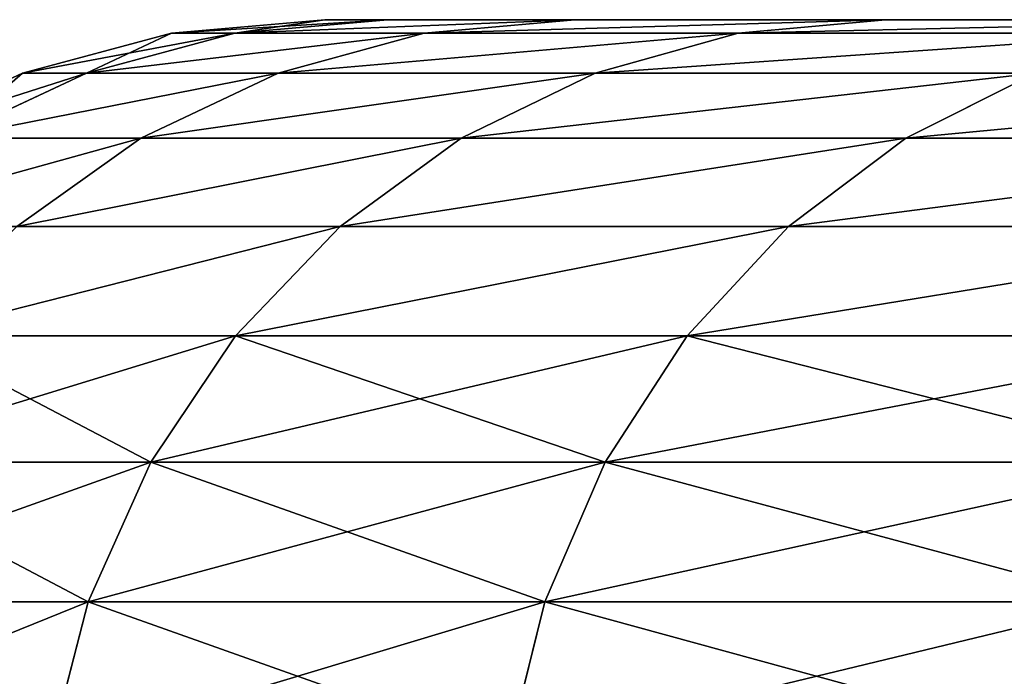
# Model space of a CAD drawing. Extents: x 1 to 183, y 3 to 451.
# Tile 229 of 256: x 49.07 to 51.9, y 386.21 to 388.1. Entities that reach past the tile are written whole.
import ezdxf

# ---------------------------------------------------------------- set-up
doc = ezdxf.new("R2010")
doc.units = 0
doc.header["$LTSCALE"] = 2.54
doc.layers.get('0').update_dxf_attribs({"color": 13, "linetype": 'CONTINUOUS'})

# ---------------------------------------------------------------- blocks, each defined once
blk = doc.blocks.new('DOZOWNIK_DO_MYD_A_FRIEGO_S')
at = {"color": 0}
for p, q in [((49.9456, 388.0993, 90.678), (49.5045, 388.0607, 90.678)), ((49.9456, 388.0993, 90.678), (49.5045, 388.0607, 90.678)), ((50.1256, 388.0993, 94.4566), (49.6865, 388.0607, 94.4985)), ((50.1256, 388.0993, 94.4566), (49.6865, 388.0607, 94.4985)), ((50.1256, 388.0993, 86.8994), (49.6865, 388.0607, 86.8575)), ((50.1256, 388.0993, 86.8994), (49.6865, 388.0607, 86.8575)), ((50.1256, 388.0993, 86.8994), (49.9456, 388.0993, 90.678)), ((49.9456, 388.0993, 90.678), (50.1256, 388.0993, 94.4566)), ((49.9456, 388.0993, 90.678), (50.1256, 388.0993, 94.4566)), ((50.1256, 388.0993, 86.8994), (49.9456, 388.0993, 90.678)), ((50.6639, 388.0993, 83.1551), (50.1256, 388.0993, 86.8994)), ((50.1256, 388.0993, 94.4566), (50.6639, 388.0993, 98.2009)), ((50.1256, 388.0993, 94.4566), (50.6639, 388.0993, 98.2009)), ((50.6639, 388.0993, 83.1551), (50.1256, 388.0993, 86.8994)), ((50.6639, 388.0993, 98.2009), (50.2308, 388.0607, 98.2844)), ((50.6639, 388.0993, 98.2009), (50.2308, 388.0607, 98.2844)), ((50.6639, 388.0993, 83.1551), (50.2308, 388.0607, 83.0716)), ((50.6639, 388.0993, 83.1551), (50.2308, 388.0607, 83.0716)), ((51.5558, 388.0993, 79.4788), (50.6639, 388.0993, 83.1551)), ((50.6639, 388.0993, 98.2009), (51.5558, 388.0993, 101.8771)), ((50.6639, 388.0993, 98.2009), (51.5558, 388.0993, 101.8771)), ((51.5558, 388.0993, 79.4788), (50.6639, 388.0993, 83.1551)), ((51.1326, 388.0607, 102.0014), (51.5558, 388.0993, 101.8771)), ((51.1326, 388.0607, 102.0014), (51.5558, 388.0993, 101.8771)), ((51.5558, 388.0993, 79.4788), (51.1326, 388.0607, 79.3546)), ((51.5558, 388.0993, 79.4788), (51.1326, 388.0607, 79.3546)), ((52.793, 388.0993, 75.904), (51.5558, 388.0993, 79.4788)), ((51.5558, 388.0993, 101.8771), (52.793, 388.0993, 105.4519)), ((51.5558, 388.0993, 101.8771), (52.793, 388.0993, 105.4519)), ((52.793, 388.0993, 75.904), (51.5558, 388.0993, 79.4788)), ((49.5045, 388.0607, 90.678), (49.0768, 387.9461, 90.678)), ((49.5045, 388.0607, 90.678), (49.0768, 387.9461, 90.678)), ((49.6865, 388.0607, 94.4985), (49.2608, 387.9461, 94.5391)), ((49.6865, 388.0607, 94.4985), (49.2608, 387.9461, 94.5391)), ((49.6865, 388.0607, 86.8575), (49.2608, 387.9461, 86.8168)), ((49.6865, 388.0607, 86.8575), (49.2608, 387.9461, 86.8168)), ((49.5045, 388.0607, 90.678), (49.6865, 388.0607, 94.4985)), ((49.5045, 388.0607, 90.678), (49.6865, 388.0607, 94.4985)), ((49.6865, 388.0607, 86.8575), (49.5045, 388.0607, 90.678)), ((49.6865, 388.0607, 86.8575), (49.5045, 388.0607, 90.678)), ((50.2308, 388.0607, 98.2844), (49.6865, 388.0607, 94.4985)), ((50.2308, 388.0607, 98.2844), (49.6865, 388.0607, 94.4985)), ((50.2308, 388.0607, 83.0716), (49.6865, 388.0607, 86.8575)), ((50.2308, 388.0607, 83.0716), (49.6865, 388.0607, 86.8575)), ((50.2308, 388.0607, 98.2844), (49.8109, 387.9461, 98.3653)), ((50.2308, 388.0607, 98.2844), (49.8109, 387.9461, 98.3653)), ((50.2308, 388.0607, 83.0716), (49.8109, 387.9461, 82.9907)), ((50.2308, 388.0607, 83.0716), (49.8109, 387.9461, 82.9907)), ((50.2308, 388.0607, 98.2844), (51.1326, 388.0607, 102.0014)), ((50.2308, 388.0607, 98.2844), (51.1326, 388.0607, 102.0014)), ((50.2308, 388.0607, 83.0716), (51.1326, 388.0607, 79.3546)), ((50.2308, 388.0607, 83.0716), (51.1326, 388.0607, 79.3546)), ((50.7222, 387.9461, 102.1219), (51.1326, 388.0607, 102.0014)), ((50.7222, 387.9461, 102.1219), (51.1326, 388.0607, 102.0014)), ((51.1326, 388.0607, 79.3546), (50.7222, 387.9461, 79.2341)), ((51.1326, 388.0607, 79.3546), (50.7222, 387.9461, 79.2341)), ((51.1326, 388.0607, 102.0014), (52.3836, 388.0607, 105.6159)), ((51.1326, 388.0607, 102.0014), (52.3836, 388.0607, 105.6159)), ((52.3836, 388.0607, 75.7401), (51.1326, 388.0607, 79.3546)), ((52.3836, 388.0607, 75.7401), (51.1326, 388.0607, 79.3546)), ((49.0768, 387.9461, 90.678), (48.6756, 387.759, 90.678)), ((49.0768, 387.9461, 90.678), (48.6756, 387.759, 90.678)), ((49.2608, 387.9461, 94.5391), (48.8613, 387.759, 94.5773)), ((49.2608, 387.9461, 94.5391), (48.8613, 387.759, 94.5773)), ((49.2608, 387.9461, 86.8168), (48.8613, 387.759, 86.7787)), ((49.2608, 387.9461, 86.8168), (48.8613, 387.759, 86.7787)), ((49.0768, 387.9461, 90.678), (49.2608, 387.9461, 94.5391)), ((49.0768, 387.9461, 90.678), (49.2608, 387.9461, 94.5391)), ((49.2608, 387.9461, 86.8168), (49.0768, 387.9461, 90.678)), ((49.2608, 387.9461, 86.8168), (49.0768, 387.9461, 90.678)), ((49.8109, 387.9461, 98.3653), (49.2608, 387.9461, 94.5391)), ((49.8109, 387.9461, 98.3653), (49.2608, 387.9461, 94.5391)), ((49.8109, 387.9461, 82.9907), (49.2608, 387.9461, 86.8168)), ((49.8109, 387.9461, 82.9907), (49.2608, 387.9461, 86.8168)), ((49.8109, 387.9461, 98.3653), (49.4169, 387.759, 98.4413)), ((49.8109, 387.9461, 98.3653), (49.4169, 387.759, 98.4413)), ((49.8109, 387.9461, 82.9907), (49.4169, 387.759, 82.9147)), ((49.8109, 387.9461, 82.9907), (49.4169, 387.759, 82.9147)), ((49.8109, 387.9461, 98.3653), (50.7222, 387.9461, 102.1219)), ((49.8109, 387.9461, 98.3653), (50.7222, 387.9461, 102.1219)), ((49.8109, 387.9461, 82.9907), (50.7222, 387.9461, 79.2341)), ((49.8109, 387.9461, 82.9907), (50.7222, 387.9461, 79.2341)), ((50.3372, 387.759, 102.2349), (50.7222, 387.9461, 102.1219)), ((50.3372, 387.759, 102.2349), (50.7222, 387.9461, 102.1219)), ((50.7222, 387.9461, 79.2341), (50.3372, 387.759, 79.121)), ((50.7222, 387.9461, 79.2341), (50.3372, 387.759, 79.121)), ((50.7222, 387.9461, 102.1219), (51.9865, 387.9461, 105.7748)), ((50.7222, 387.9461, 102.1219), (51.9865, 387.9461, 105.7748)), ((51.9865, 387.9461, 75.5812), (50.7222, 387.9461, 79.2341)), ((51.9865, 387.9461, 75.5812), (50.7222, 387.9461, 79.2341)), ((51.614, 387.759, 75.432), (51.9865, 387.9461, 75.5812)), ((51.9865, 387.9461, 105.7748), (51.614, 387.759, 105.924)), ((51.9865, 387.9461, 105.7748), (51.614, 387.759, 105.924)), ((51.614, 387.759, 75.432), (51.9865, 387.9461, 75.5812)), ((49.4169, 387.759, 98.4413), (48.8613, 387.759, 94.5773)), ((49.4169, 387.759, 98.4413), (48.8613, 387.759, 94.5773)), ((49.4169, 387.759, 82.9147), (48.8613, 387.759, 86.7787)), ((49.4169, 387.759, 82.9147), (48.8613, 387.759, 86.7787)), ((49.4169, 387.759, 98.4413), (49.0608, 387.5051, 98.5099)), ((49.4169, 387.759, 98.4413), (49.0608, 387.5051, 98.5099)), ((49.4169, 387.759, 82.9147), (49.0608, 387.5051, 82.8461)), ((49.4169, 387.759, 82.9147), (49.0608, 387.5051, 82.8461)), ((49.4169, 387.759, 98.4413), (50.3372, 387.759, 102.2349)), ((49.4169, 387.759, 98.4413), (50.3372, 387.759, 102.2349)), ((49.4169, 387.759, 82.9147), (50.3372, 387.759, 79.121)), ((49.4169, 387.759, 82.9147), (50.3372, 387.759, 79.121)), ((49.9892, 387.5051, 102.3371), (50.3372, 387.759, 102.2349)), ((49.9892, 387.5051, 102.3371), (50.3372, 387.759, 102.2349)), ((50.3372, 387.759, 79.121), (49.9892, 387.5051, 79.0189)), ((50.3372, 387.759, 79.121), (49.9892, 387.5051, 79.0189)), ((50.3372, 387.759, 102.2349), (51.614, 387.759, 105.924)), ((50.3372, 387.759, 102.2349), (51.614, 387.759, 105.924)), ((51.614, 387.759, 75.432), (50.3372, 387.759, 79.121)), ((51.614, 387.759, 75.432), (50.3372, 387.759, 79.121)), ((51.2773, 387.5051, 75.2972), (51.614, 387.759, 75.432)), ((51.614, 387.759, 105.924), (51.2773, 387.5051, 106.0587)), ((51.614, 387.759, 105.924), (51.2773, 387.5051, 106.0587)), ((51.2773, 387.5051, 75.2972), (51.614, 387.759, 75.432)), ((53.2357, 387.759, 71.8811), (51.614, 387.759, 75.432)), ((53.2357, 387.759, 71.8811), (51.614, 387.759, 75.432)), ((53.2357, 387.759, 109.4749), (51.614, 387.759, 105.924)), ((53.2357, 387.759, 109.4749), (51.614, 387.759, 105.924)), ((49.0608, 387.5051, 98.5099), (49.9892, 387.5051, 102.3371)), ((49.0608, 387.5051, 98.5099), (49.9892, 387.5051, 102.3371)), ((49.0608, 387.5051, 82.8461), (49.9892, 387.5051, 79.0189)), ((49.0608, 387.5051, 82.8461), (49.9892, 387.5051, 79.0189)), ((49.6888, 387.192, 102.4253), (49.9892, 387.5051, 102.3371)), ((49.6888, 387.192, 102.4253), (49.9892, 387.5051, 102.3371)), ((49.9892, 387.5051, 79.0189), (49.6888, 387.192, 78.9307)), ((49.9892, 387.5051, 79.0189), (49.6888, 387.192, 78.9307)), ((49.9892, 387.5051, 102.3371), (51.2773, 387.5051, 106.0587)), ((49.9892, 387.5051, 102.3371), (51.2773, 387.5051, 106.0587)), ((51.2773, 387.5051, 75.2972), (49.9892, 387.5051, 79.0189)), ((51.2773, 387.5051, 75.2972), (49.9892, 387.5051, 79.0189)), ((50.9867, 387.192, 75.1809), (51.2773, 387.5051, 75.2972)), ((51.2773, 387.5051, 106.0587), (50.9867, 387.192, 106.1751)), ((51.2773, 387.5051, 106.0587), (50.9867, 387.192, 106.1751)), ((50.9867, 387.192, 75.1809), (51.2773, 387.5051, 75.2972)), ((52.9133, 387.5051, 71.7149), (51.2773, 387.5051, 75.2972)), ((52.9133, 387.5051, 71.7149), (51.2773, 387.5051, 75.2972)), ((52.9133, 387.5051, 109.6411), (51.2773, 387.5051, 106.0587)), ((52.9133, 387.5051, 109.6411), (51.2773, 387.5051, 106.0587)), ((48.7533, 387.192, 98.5692), (49.6888, 387.192, 102.4253)), ((48.7533, 387.192, 98.5692), (49.6888, 387.192, 102.4253)), ((48.7533, 387.192, 82.7868), (49.6888, 387.192, 78.9307)), ((48.7533, 387.192, 82.7868), (49.6888, 387.192, 78.9307)), ((49.4452, 386.8293, 102.4969), (49.6888, 387.192, 102.4253)), ((49.4452, 386.8293, 102.4969), (49.6888, 387.192, 102.4253)), ((49.6888, 387.192, 78.9307), (49.4452, 386.8293, 78.8591)), ((49.6888, 387.192, 78.9307), (49.4452, 386.8293, 78.8591)), ((49.6888, 387.192, 102.4253), (50.9867, 387.192, 106.1751)), ((49.6888, 387.192, 102.4253), (50.9867, 387.192, 106.1751)), ((50.9867, 387.192, 75.1809), (49.6888, 387.192, 78.9307)), ((50.9867, 387.192, 75.1809), (49.6888, 387.192, 78.9307)), ((50.7509, 386.8293, 75.0865), (50.9867, 387.192, 75.1809)), ((50.9867, 387.192, 106.1751), (50.7509, 386.8293, 106.2695)), ((50.9867, 387.192, 106.1751), (50.7509, 386.8293, 106.2695)), ((50.7509, 386.8293, 75.0865), (50.9867, 387.192, 75.1809)), ((52.635, 387.192, 71.5714), (50.9867, 387.192, 75.1809)), ((52.635, 387.192, 71.5714), (50.9867, 387.192, 75.1809)), ((52.635, 387.192, 109.7845), (50.9867, 387.192, 106.1751)), ((52.635, 387.192, 109.7845), (50.9867, 387.192, 106.1751)), ((48.504, 386.8293, 98.6172), (49.4452, 386.8293, 102.4969)), ((48.504, 386.8293, 98.6172), (49.4452, 386.8293, 102.4969)), ((48.504, 386.8293, 82.7388), (49.4452, 386.8293, 78.8591)), ((48.504, 386.8293, 82.7388), (49.4452, 386.8293, 78.8591)), ((49.2656, 386.428, 102.5496), (49.4452, 386.8293, 102.4969)), ((49.2656, 386.428, 102.5496), (49.4452, 386.8293, 102.4969)), ((49.4452, 386.8293, 78.8591), (49.2656, 386.428, 78.8064)), ((49.4452, 386.8293, 78.8591), (49.2656, 386.428, 78.8064)), ((49.4452, 386.8293, 102.4969), (50.7509, 386.8293, 106.2695)), ((49.4452, 386.8293, 102.4969), (50.7509, 386.8293, 106.2695)), ((50.7509, 386.8293, 75.0865), (49.4452, 386.8293, 78.8591)), ((50.7509, 386.8293, 75.0865), (49.4452, 386.8293, 78.8591)), ((50.5772, 386.428, 75.0169), (50.7509, 386.8293, 75.0865)), ((50.7509, 386.8293, 106.2695), (50.5772, 386.428, 106.339)), ((50.7509, 386.8293, 106.2695), (50.5772, 386.428, 106.339)), ((50.5772, 386.428, 75.0169), (50.7509, 386.8293, 75.0865)), ((52.4093, 386.8293, 71.4551), (50.7509, 386.8293, 75.0865)), ((52.4093, 386.8293, 71.4551), (50.7509, 386.8293, 75.0865)), ((52.4093, 386.8293, 109.9009), (50.7509, 386.8293, 106.2695)), ((52.4093, 386.8293, 109.9009), (50.7509, 386.8293, 106.2695)), ((48.3202, 386.428, 98.6526), (49.2656, 386.428, 102.5496)), ((48.3202, 386.428, 98.6526), (49.2656, 386.428, 102.5496)), ((48.3202, 386.428, 82.7034), (49.2656, 386.428, 78.8064)), ((48.3202, 386.428, 82.7034), (49.2656, 386.428, 78.8064)), ((49.1557, 386.0004, 102.5819), (49.2656, 386.428, 102.5496)), ((49.1557, 386.0004, 102.5819), (49.2656, 386.428, 102.5496)), ((49.2656, 386.428, 78.8064), (49.1557, 386.0004, 78.7741)), ((49.2656, 386.428, 78.8064), (49.1557, 386.0004, 78.7741)), ((49.2656, 386.428, 102.5496), (50.5772, 386.428, 106.339)), ((49.2656, 386.428, 102.5496), (50.5772, 386.428, 106.339)), ((50.5772, 386.428, 75.0169), (49.2656, 386.428, 78.8064)), ((50.5772, 386.428, 75.0169), (49.2656, 386.428, 78.8064)), ((50.4708, 386.0004, 74.9744), (50.5772, 386.428, 75.0169)), ((50.5772, 386.428, 106.339), (50.4708, 386.0004, 106.3816)), ((50.5772, 386.428, 106.339), (50.4708, 386.0004, 106.3816)), ((50.4708, 386.0004, 74.9744), (50.5772, 386.428, 75.0169)), ((52.243, 386.428, 71.3693), (50.5772, 386.428, 75.0169)), ((52.243, 386.428, 71.3693), (50.5772, 386.428, 75.0169)), ((52.243, 386.428, 109.9867), (50.5772, 386.428, 106.339)), ((52.243, 386.428, 109.9867), (50.5772, 386.428, 106.339))]:
    blk.add_line(p, q, dxfattribs=at)
mesh = blk.add_polyface(dxfattribs=at)
corners = [(49.6865, 388.0607, 94.4985), (49.9456, 388.0993, 90.678), (49.5045, 388.0607, 90.678), (50.1256, 388.0993, 94.4566)]
mesh.append_faces([[corners[k] for k in face] for face in [(0, 1, 2), (1, 0, 3)]], dxfattribs={"vtx0": -1, "color": 0})
mesh = blk.add_polyface(dxfattribs=at)
corners = [(49.5045, 388.0607, 90.678), (50.1256, 388.0993, 86.8994), (49.6865, 388.0607, 86.8575), (49.9456, 388.0993, 90.678)]
mesh.append_faces([[corners[k] for k in face] for face in [(0, 1, 2), (1, 0, 3)]], dxfattribs={"vtx0": -1, "color": 0})
mesh = blk.add_polyface(dxfattribs=at)
corners = [(49.6865, 388.0607, 94.4985), (50.6639, 388.0993, 98.2009), (50.1256, 388.0993, 94.4566), (50.2308, 388.0607, 98.2844)]
mesh.append_faces([[corners[k] for k in face] for face in [(0, 1, 2), (1, 0, 3)]], dxfattribs={"vtx0": -1, "color": 0})
mesh = blk.add_polyface(dxfattribs=at)
corners = [(49.6865, 388.0607, 86.8575), (50.6639, 388.0993, 83.1551), (50.2308, 388.0607, 83.0716), (50.1256, 388.0993, 86.8994)]
mesh.append_faces([[corners[k] for k in face] for face in [(0, 1, 2), (1, 0, 3)]], dxfattribs={"vtx0": -1, "color": 0})
mesh = blk.add_polyface(dxfattribs=at)
corners = [(84.0394, 388.0993, 51.3316), (91.588, 388.0993, 50.972), (87.8051, 388.0993, 50.972), (95.3537, 388.0993, 51.3316), (80.3249, 388.0993, 52.0475), (99.0682, 388.0993, 52.0475), (76.6953, 388.0993, 53.1133), (102.6979, 388.0993, 53.1133), (73.1834, 388.0993, 54.5192), (106.2097, 388.0993, 54.5192), (69.8211, 388.0993, 56.2526), (109.5721, 388.0993, 56.2526), (66.6387, 388.0993, 58.2978), (112.7544, 388.0993, 58.2978), (63.6652, 388.0993, 60.6362), (115.7279, 388.0993, 60.6362), (60.9274, 388.0993, 63.2467), (118.4657, 388.0993, 63.2467), (58.4502, 388.0993, 66.1056), (120.943, 388.0993, 66.1056), (56.2559, 388.0993, 69.187), (123.1372, 388.0993, 69.187), (54.3645, 388.0993, 72.463), (125.0287, 388.0993, 72.463), (52.793, 388.0993, 75.904), (126.6001, 388.0993, 75.904), (51.5558, 388.0993, 79.4788), (127.8374, 388.0993, 79.4788), (89.6966, 388.0993, 81.28), (50.6639, 388.0993, 83.1551), (88.0646, 388.0993, 81.4228), (86.4823, 388.0993, 81.8468), (84.9976, 388.0993, 82.5391), (83.6557, 388.0993, 83.4787), (50.1256, 388.0993, 86.8994), (82.4973, 388.0993, 84.6371), (81.5577, 388.0993, 85.979), (80.8653, 388.0993, 87.4637), (49.9456, 388.0993, 90.678), (80.4414, 388.0993, 89.046), (80.2986, 388.0993, 90.678), (50.1256, 388.0993, 94.4566), (80.4414, 388.0993, 92.3099), (80.8653, 388.0993, 93.8923), (81.5577, 388.0993, 95.377), (50.6639, 388.0993, 98.2009), (82.4973, 388.0993, 96.7189), (83.6557, 388.0993, 97.8773), (84.9976, 388.0993, 98.8169), (51.5558, 388.0993, 101.8771), (86.4823, 388.0993, 99.5092), (88.0646, 388.0993, 99.9332), (89.6966, 388.0993, 100.076), (128.7292, 388.0993, 83.1551), (91.3285, 388.0993, 81.4228), (92.9109, 388.0993, 81.8468), (94.3956, 388.0993, 82.5391), (95.7375, 388.0993, 83.4787), (129.2676, 388.0993, 86.8994), (96.8959, 388.0993, 84.6371), (97.8355, 388.0993, 85.979), (98.5278, 388.0993, 87.4637), (129.4476, 388.0993, 90.678), (98.9518, 388.0993, 89.046), (99.0946, 388.0993, 90.678), (98.9518, 388.0993, 92.3099), (129.2676, 388.0993, 94.4566), (98.5278, 388.0993, 93.8923), (97.8355, 388.0993, 95.377), (128.7292, 388.0993, 98.2009), (96.8959, 388.0993, 96.7189), (95.7375, 388.0993, 97.8773), (94.3956, 388.0993, 98.8169), (127.8374, 388.0993, 101.8771), (92.9109, 388.0993, 99.5092), (91.3285, 388.0993, 99.9332), (52.793, 388.0993, 105.4519), (126.6001, 388.0993, 105.4519), (54.3645, 388.0993, 108.893), (125.0287, 388.0993, 108.893), (56.2559, 388.0993, 112.169), (123.1372, 388.0993, 112.169), (58.4502, 388.0993, 115.2504), (120.943, 388.0993, 115.2504), (60.9274, 388.0993, 118.1093), (118.4657, 388.0993, 118.1093), (63.6652, 388.0993, 120.7198), (115.7279, 388.0993, 120.7198), (66.6387, 388.0993, 123.0582), (112.7544, 388.0993, 123.0582), (69.8211, 388.0993, 125.1034), (109.5721, 388.0993, 125.1034), (73.1834, 388.0993, 126.8368), (106.2097, 388.0993, 126.8368), (76.6953, 388.0993, 128.2427), (102.6979, 388.0993, 128.2427), (80.3249, 388.0993, 129.3085), (99.0682, 388.0993, 129.3085), (84.0394, 388.0993, 130.0244), (95.3537, 388.0993, 130.0244), (87.8051, 388.0993, 130.384), (91.588, 388.0993, 130.384)]
mesh.append_faces([[corners[k] for k in face] for face in [(0, 1, 2), (99, 100, 101)]], dxfattribs={"vtx0": -1, "color": 0})
mesh.append_faces([[corners[k] for k in face] for face in [(1, 0, 3), (3, 4, 5), (5, 6, 7), (7, 8, 9), (9, 10, 11), (11, 12, 13), (13, 14, 15), (15, 16, 17), (17, 18, 19), (19, 20, 21), (21, 22, 23), (23, 24, 25), (25, 26, 27), (28, 29, 30), (30, 29, 31), (31, 29, 32), (32, 29, 33), (33, 34, 35), (35, 34, 36), (36, 34, 37), (37, 38, 39), (39, 38, 40), (40, 41, 42), (42, 41, 43), (43, 41, 44), (44, 45, 46), (46, 45, 47), (47, 45, 48), (48, 49, 50), (50, 49, 51), (51, 49, 52), (53, 57, 58), (58, 61, 62), (62, 65, 66), (66, 68, 69), (69, 72, 73), (73, 76, 77), (77, 78, 79), (79, 80, 81), (81, 82, 83), (83, 84, 85), (85, 86, 87), (87, 88, 89), (89, 90, 91), (91, 92, 93), (93, 94, 95), (95, 96, 97), (97, 98, 99)]], dxfattribs={"vtx0": -1, "vtx1": -1, "color": 0})
mesh.append_faces([[corners[k] for k in face] for face in [(27, 26, 28), (73, 52, 49)]], dxfattribs={"vtx0": -1, "vtx1": -1, "vtx2": -1, "color": 0})
mesh.append_faces([[corners[k] for k in face] for face in [(3, 0, 4), (5, 4, 6), (7, 6, 8), (9, 8, 10), (11, 10, 12), (13, 12, 14), (15, 14, 16), (17, 16, 18), (19, 18, 20), (21, 20, 22), (23, 22, 24), (25, 24, 26), (28, 26, 29), (33, 29, 34), (37, 34, 38), (40, 38, 41), (44, 41, 45), (48, 45, 49), (28, 53, 27), (53, 28, 54), (53, 54, 55), (53, 55, 56), (53, 56, 57), (58, 57, 59), (58, 59, 60), (58, 60, 61), (62, 61, 63), (62, 63, 64), (62, 64, 65), (66, 65, 67), (66, 67, 68), (69, 68, 70), (69, 70, 71), (69, 71, 72), (73, 72, 74), (73, 74, 75), (73, 75, 52), (73, 49, 76), (77, 76, 78), (79, 78, 80), (81, 80, 82), (83, 82, 84), (85, 84, 86), (87, 86, 88), (89, 88, 90), (91, 90, 92), (93, 92, 94), (95, 94, 96), (97, 96, 98), (99, 98, 100)]], dxfattribs={"vtx0": -1, "vtx2": -1, "color": 0})
mesh = blk.add_polyface(dxfattribs=at)
corners = [(50.2308, 388.0607, 98.2844), (51.5558, 388.0993, 101.8771), (50.6639, 388.0993, 98.2009), (51.1326, 388.0607, 102.0014)]
mesh.append_faces([[corners[k] for k in face] for face in [(0, 1, 2), (1, 0, 3)]], dxfattribs={"vtx0": -1, "color": 0})
mesh = blk.add_polyface(dxfattribs=at)
corners = [(50.2308, 388.0607, 83.0716), (51.5558, 388.0993, 79.4788), (51.1326, 388.0607, 79.3546), (50.6639, 388.0993, 83.1551)]
mesh.append_faces([[corners[k] for k in face] for face in [(0, 1, 2), (1, 0, 3)]], dxfattribs={"vtx0": -1, "color": 0})
mesh = blk.add_polyface(dxfattribs=at)
corners = [(51.1326, 388.0607, 102.0014), (52.793, 388.0993, 105.4519), (51.5558, 388.0993, 101.8771), (52.3836, 388.0607, 105.6159)]
mesh.append_faces([[corners[k] for k in face] for face in [(0, 1, 2), (1, 0, 3)]], dxfattribs={"vtx0": -1, "color": 0})
mesh = blk.add_polyface(dxfattribs=at)
corners = [(51.1326, 388.0607, 79.3546), (52.793, 388.0993, 75.904), (52.3836, 388.0607, 75.7401), (51.5558, 388.0993, 79.4788)]
mesh.append_faces([[corners[k] for k in face] for face in [(0, 1, 2), (1, 0, 3)]], dxfattribs={"vtx0": -1, "color": 0})
mesh = blk.add_polyface(dxfattribs=at)
corners = [(49.2608, 387.9461, 94.5391), (49.5045, 388.0607, 90.678), (49.0768, 387.9461, 90.678), (49.6865, 388.0607, 94.4985)]
mesh.append_faces([[corners[k] for k in face] for face in [(0, 1, 2), (1, 0, 3)]], dxfattribs={"vtx0": -1, "color": 0})
mesh = blk.add_polyface(dxfattribs=at)
corners = [(49.0768, 387.9461, 90.678), (49.6865, 388.0607, 86.8575), (49.2608, 387.9461, 86.8168), (49.5045, 388.0607, 90.678)]
mesh.append_faces([[corners[k] for k in face] for face in [(0, 1, 2), (1, 0, 3)]], dxfattribs={"vtx0": -1, "color": 0})
mesh = blk.add_polyface(dxfattribs=at)
corners = [(49.2608, 387.9461, 94.5391), (50.2308, 388.0607, 98.2844), (49.6865, 388.0607, 94.4985), (49.8109, 387.9461, 98.3653)]
mesh.append_faces([[corners[k] for k in face] for face in [(0, 1, 2), (1, 0, 3)]], dxfattribs={"vtx0": -1, "color": 0})
mesh = blk.add_polyface(dxfattribs=at)
corners = [(49.2608, 387.9461, 86.8168), (50.2308, 388.0607, 83.0716), (49.8109, 387.9461, 82.9907), (49.6865, 388.0607, 86.8575)]
mesh.append_faces([[corners[k] for k in face] for face in [(0, 1, 2), (1, 0, 3)]], dxfattribs={"vtx0": -1, "color": 0})
mesh = blk.add_polyface(dxfattribs=at)
corners = [(49.8109, 387.9461, 98.3653), (51.1326, 388.0607, 102.0014), (50.2308, 388.0607, 98.2844), (50.7222, 387.9461, 102.1219)]
mesh.append_faces([[corners[k] for k in face] for face in [(0, 1, 2), (1, 0, 3)]], dxfattribs={"vtx0": -1, "color": 0})
mesh = blk.add_polyface(dxfattribs=at)
corners = [(49.8109, 387.9461, 82.9907), (51.1326, 388.0607, 79.3546), (50.7222, 387.9461, 79.2341), (50.2308, 388.0607, 83.0716)]
mesh.append_faces([[corners[k] for k in face] for face in [(0, 1, 2), (1, 0, 3)]], dxfattribs={"vtx0": -1, "color": 0})
mesh = blk.add_polyface(dxfattribs=at)
corners = [(50.7222, 387.9461, 102.1219), (52.3836, 388.0607, 105.6159), (51.1326, 388.0607, 102.0014), (51.9865, 387.9461, 105.7748)]
mesh.append_faces([[corners[k] for k in face] for face in [(0, 1, 2), (1, 0, 3)]], dxfattribs={"vtx0": -1, "color": 0})
mesh = blk.add_polyface(dxfattribs=at)
corners = [(50.7222, 387.9461, 79.2341), (52.3836, 388.0607, 75.7401), (51.9865, 387.9461, 75.5812), (51.1326, 388.0607, 79.3546)]
mesh.append_faces([[corners[k] for k in face] for face in [(0, 1, 2), (1, 0, 3)]], dxfattribs={"vtx0": -1, "color": 0})
mesh = blk.add_polyface(dxfattribs=at)
corners = [(48.8613, 387.759, 94.5773), (49.0768, 387.9461, 90.678), (48.6756, 387.759, 90.678), (49.2608, 387.9461, 94.5391)]
mesh.append_faces([[corners[k] for k in face] for face in [(0, 1, 2), (1, 0, 3)]], dxfattribs={"vtx0": -1, "color": 0})
mesh = blk.add_polyface(dxfattribs=at)
corners = [(48.6756, 387.759, 90.678), (49.2608, 387.9461, 86.8168), (48.8613, 387.759, 86.7787), (49.0768, 387.9461, 90.678)]
mesh.append_faces([[corners[k] for k in face] for face in [(0, 1, 2), (1, 0, 3)]], dxfattribs={"vtx0": -1, "color": 0})
mesh = blk.add_polyface(dxfattribs=at)
corners = [(48.8613, 387.759, 94.5773), (49.8109, 387.9461, 98.3653), (49.2608, 387.9461, 94.5391), (49.4169, 387.759, 98.4413)]
mesh.append_faces([[corners[k] for k in face] for face in [(0, 1, 2), (1, 0, 3)]], dxfattribs={"vtx0": -1, "color": 0})
mesh = blk.add_polyface(dxfattribs=at)
corners = [(48.8613, 387.759, 86.7787), (49.8109, 387.9461, 82.9907), (49.4169, 387.759, 82.9147), (49.2608, 387.9461, 86.8168)]
mesh.append_faces([[corners[k] for k in face] for face in [(0, 1, 2), (1, 0, 3)]], dxfattribs={"vtx0": -1, "color": 0})
mesh = blk.add_polyface(dxfattribs=at)
corners = [(49.4169, 387.759, 98.4413), (50.7222, 387.9461, 102.1219), (49.8109, 387.9461, 98.3653), (50.3372, 387.759, 102.2349)]
mesh.append_faces([[corners[k] for k in face] for face in [(0, 1, 2), (1, 0, 3)]], dxfattribs={"vtx0": -1, "color": 0})
mesh = blk.add_polyface(dxfattribs=at)
corners = [(49.4169, 387.759, 82.9147), (50.7222, 387.9461, 79.2341), (50.3372, 387.759, 79.121), (49.8109, 387.9461, 82.9907)]
mesh.append_faces([[corners[k] for k in face] for face in [(0, 1, 2), (1, 0, 3)]], dxfattribs={"vtx0": -1, "color": 0})
mesh = blk.add_polyface(dxfattribs=at)
corners = [(50.3372, 387.759, 102.2349), (51.9865, 387.9461, 105.7748), (50.7222, 387.9461, 102.1219), (51.614, 387.759, 105.924)]
mesh.append_faces([[corners[k] for k in face] for face in [(0, 1, 2), (1, 0, 3)]], dxfattribs={"vtx0": -1, "color": 0})
mesh = blk.add_polyface(dxfattribs=at)
corners = [(50.3372, 387.759, 79.121), (51.9865, 387.9461, 75.5812), (51.614, 387.759, 75.432), (50.7222, 387.9461, 79.2341)]
mesh.append_faces([[corners[k] for k in face] for face in [(0, 1, 2), (1, 0, 3)]], dxfattribs={"vtx0": -1, "color": 0})
mesh = blk.add_polyface(dxfattribs=at)
corners = [(51.614, 387.759, 75.432), (53.5923, 387.9461, 72.065), (53.2357, 387.759, 71.8811), (51.9865, 387.9461, 75.5812)]
mesh.append_faces([[corners[k] for k in face] for face in [(0, 1, 2), (1, 0, 3)]], dxfattribs={"vtx0": -1, "color": 0})
mesh = blk.add_polyface(dxfattribs=at)
corners = [(51.614, 387.759, 105.924), (53.5923, 387.9461, 109.291), (51.9865, 387.9461, 105.7748), (53.2357, 387.759, 109.4749)]
mesh.append_faces([[corners[k] for k in face] for face in [(0, 1, 2), (1, 0, 3)]], dxfattribs={"vtx0": -1, "color": 0})
mesh = blk.add_polyface(dxfattribs=at)
corners = [(48.5003, 387.5051, 94.6118), (49.4169, 387.759, 98.4413), (48.8613, 387.759, 94.5773), (49.0608, 387.5051, 98.5099)]
mesh.append_faces([[corners[k] for k in face] for face in [(0, 1, 2), (1, 0, 3)]], dxfattribs={"vtx0": -1, "color": 0})
mesh = blk.add_polyface(dxfattribs=at)
corners = [(48.5003, 387.5051, 86.7442), (49.4169, 387.759, 82.9147), (49.0608, 387.5051, 82.8461), (48.8613, 387.759, 86.7787)]
mesh.append_faces([[corners[k] for k in face] for face in [(0, 1, 2), (1, 0, 3)]], dxfattribs={"vtx0": -1, "color": 0})
mesh = blk.add_polyface(dxfattribs=at)
corners = [(49.0608, 387.5051, 98.5099), (50.3372, 387.759, 102.2349), (49.4169, 387.759, 98.4413), (49.9892, 387.5051, 102.3371)]
mesh.append_faces([[corners[k] for k in face] for face in [(0, 1, 2), (1, 0, 3)]], dxfattribs={"vtx0": -1, "color": 0})
mesh = blk.add_polyface(dxfattribs=at)
corners = [(49.0608, 387.5051, 82.8461), (50.3372, 387.759, 79.121), (49.9892, 387.5051, 79.0189), (49.4169, 387.759, 82.9147)]
mesh.append_faces([[corners[k] for k in face] for face in [(0, 1, 2), (1, 0, 3)]], dxfattribs={"vtx0": -1, "color": 0})
mesh = blk.add_polyface(dxfattribs=at)
corners = [(49.9892, 387.5051, 102.3371), (51.614, 387.759, 105.924), (50.3372, 387.759, 102.2349), (51.2773, 387.5051, 106.0587)]
mesh.append_faces([[corners[k] for k in face] for face in [(0, 1, 2), (1, 0, 3)]], dxfattribs={"vtx0": -1, "color": 0})
mesh = blk.add_polyface(dxfattribs=at)
corners = [(49.9892, 387.5051, 79.0189), (51.614, 387.759, 75.432), (51.2773, 387.5051, 75.2972), (50.3372, 387.759, 79.121)]
mesh.append_faces([[corners[k] for k in face] for face in [(0, 1, 2), (1, 0, 3)]], dxfattribs={"vtx0": -1, "color": 0})
mesh = blk.add_polyface(dxfattribs=at)
corners = [(51.2773, 387.5051, 75.2972), (53.2357, 387.759, 71.8811), (52.9133, 387.5051, 71.7149), (51.614, 387.759, 75.432)]
mesh.append_faces([[corners[k] for k in face] for face in [(0, 1, 2), (1, 0, 3)]], dxfattribs={"vtx0": -1, "color": 0})
mesh = blk.add_polyface(dxfattribs=at)
corners = [(51.2773, 387.5051, 106.0587), (53.2357, 387.759, 109.4749), (51.614, 387.759, 105.924), (52.9133, 387.5051, 109.6411)]
mesh.append_faces([[corners[k] for k in face] for face in [(0, 1, 2), (1, 0, 3)]], dxfattribs={"vtx0": -1, "color": 0})
mesh = blk.add_polyface(dxfattribs=at)
corners = [(48.7533, 387.192, 98.5692), (49.9892, 387.5051, 102.3371), (49.0608, 387.5051, 98.5099), (49.6888, 387.192, 102.4253)]
mesh.append_faces([[corners[k] for k in face] for face in [(0, 1, 2), (1, 0, 3)]], dxfattribs={"vtx0": -1, "color": 0})
mesh = blk.add_polyface(dxfattribs=at)
corners = [(48.7533, 387.192, 82.7868), (49.9892, 387.5051, 79.0189), (49.6888, 387.192, 78.9307), (49.0608, 387.5051, 82.8461)]
mesh.append_faces([[corners[k] for k in face] for face in [(0, 1, 2), (1, 0, 3)]], dxfattribs={"vtx0": -1, "color": 0})
mesh = blk.add_polyface(dxfattribs=at)
corners = [(49.6888, 387.192, 102.4253), (51.2773, 387.5051, 106.0587), (49.9892, 387.5051, 102.3371), (50.9867, 387.192, 106.1751)]
mesh.append_faces([[corners[k] for k in face] for face in [(0, 1, 2), (1, 0, 3)]], dxfattribs={"vtx0": -1, "color": 0})
mesh = blk.add_polyface(dxfattribs=at)
corners = [(49.6888, 387.192, 78.9307), (51.2773, 387.5051, 75.2972), (50.9867, 387.192, 75.1809), (49.9892, 387.5051, 79.0189)]
mesh.append_faces([[corners[k] for k in face] for face in [(0, 1, 2), (1, 0, 3)]], dxfattribs={"vtx0": -1, "color": 0})
mesh = blk.add_polyface(dxfattribs=at)
corners = [(50.9867, 387.192, 75.1809), (52.9133, 387.5051, 71.7149), (52.635, 387.192, 71.5714), (51.2773, 387.5051, 75.2972)]
mesh.append_faces([[corners[k] for k in face] for face in [(0, 1, 2), (1, 0, 3)]], dxfattribs={"vtx0": -1, "color": 0})
mesh = blk.add_polyface(dxfattribs=at)
corners = [(50.9867, 387.192, 106.1751), (52.9133, 387.5051, 109.6411), (51.2773, 387.5051, 106.0587), (52.635, 387.192, 109.7845)]
mesh.append_faces([[corners[k] for k in face] for face in [(0, 1, 2), (1, 0, 3)]], dxfattribs={"vtx0": -1, "color": 0})
mesh = blk.add_polyface(dxfattribs=at)
corners = [(49.6888, 387.192, 102.4253), (48.504, 386.8293, 98.6172), (49.4452, 386.8293, 102.4969), (48.7533, 387.192, 98.5692)]
mesh.append_faces([[corners[k] for k in face] for face in [(0, 1, 2), (1, 0, 3)]], dxfattribs={"vtx0": -1, "color": 0})
mesh = blk.add_polyface(dxfattribs=at)
corners = [(48.7533, 387.192, 82.7868), (49.4452, 386.8293, 78.8591), (48.504, 386.8293, 82.7388), (49.6888, 387.192, 78.9307)]
mesh.append_faces([[corners[k] for k in face] for face in [(0, 1, 2), (1, 0, 3)]], dxfattribs={"vtx0": -1, "color": 0})
mesh = blk.add_polyface(dxfattribs=at)
corners = [(50.9867, 387.192, 106.1751), (49.4452, 386.8293, 102.4969), (50.7509, 386.8293, 106.2695), (49.6888, 387.192, 102.4253)]
mesh.append_faces([[corners[k] for k in face] for face in [(0, 1, 2), (1, 0, 3)]], dxfattribs={"vtx0": -1, "color": 0})
mesh = blk.add_polyface(dxfattribs=at)
corners = [(49.6888, 387.192, 78.9307), (50.7509, 386.8293, 75.0865), (49.4452, 386.8293, 78.8591), (50.9867, 387.192, 75.1809)]
mesh.append_faces([[corners[k] for k in face] for face in [(0, 1, 2), (1, 0, 3)]], dxfattribs={"vtx0": -1, "color": 0})
mesh = blk.add_polyface(dxfattribs=at)
corners = [(50.9867, 387.192, 75.1809), (52.4093, 386.8293, 71.4551), (50.7509, 386.8293, 75.0865), (52.635, 387.192, 71.5714)]
mesh.append_faces([[corners[k] for k in face] for face in [(0, 1, 2), (1, 0, 3)]], dxfattribs={"vtx0": -1, "color": 0})
mesh = blk.add_polyface(dxfattribs=at)
corners = [(52.635, 387.192, 109.7845), (50.7509, 386.8293, 106.2695), (52.4093, 386.8293, 109.9009), (50.9867, 387.192, 106.1751)]
mesh.append_faces([[corners[k] for k in face] for face in [(0, 1, 2), (1, 0, 3)]], dxfattribs={"vtx0": -1, "color": 0})
mesh = blk.add_polyface(dxfattribs=at)
corners = [(49.4452, 386.8293, 102.4969), (48.3202, 386.428, 98.6526), (49.2656, 386.428, 102.5496), (48.504, 386.8293, 98.6172)]
mesh.append_faces([[corners[k] for k in face] for face in [(0, 1, 2), (1, 0, 3)]], dxfattribs={"vtx0": -1, "color": 0})
mesh = blk.add_polyface(dxfattribs=at)
corners = [(48.504, 386.8293, 82.7388), (49.2656, 386.428, 78.8064), (48.3202, 386.428, 82.7034), (49.4452, 386.8293, 78.8591)]
mesh.append_faces([[corners[k] for k in face] for face in [(0, 1, 2), (1, 0, 3)]], dxfattribs={"vtx0": -1, "color": 0})
mesh = blk.add_polyface(dxfattribs=at)
corners = [(50.7509, 386.8293, 106.2695), (49.2656, 386.428, 102.5496), (50.5772, 386.428, 106.339), (49.4452, 386.8293, 102.4969)]
mesh.append_faces([[corners[k] for k in face] for face in [(0, 1, 2), (1, 0, 3)]], dxfattribs={"vtx0": -1, "color": 0})
mesh = blk.add_polyface(dxfattribs=at)
corners = [(49.4452, 386.8293, 78.8591), (50.5772, 386.428, 75.0169), (49.2656, 386.428, 78.8064), (50.7509, 386.8293, 75.0865)]
mesh.append_faces([[corners[k] for k in face] for face in [(0, 1, 2), (1, 0, 3)]], dxfattribs={"vtx0": -1, "color": 0})
mesh = blk.add_polyface(dxfattribs=at)
corners = [(50.7509, 386.8293, 75.0865), (52.243, 386.428, 71.3693), (50.5772, 386.428, 75.0169), (52.4093, 386.8293, 71.4551)]
mesh.append_faces([[corners[k] for k in face] for face in [(0, 1, 2), (1, 0, 3)]], dxfattribs={"vtx0": -1, "color": 0})
mesh = blk.add_polyface(dxfattribs=at)
corners = [(52.4093, 386.8293, 109.9009), (50.5772, 386.428, 106.339), (52.243, 386.428, 109.9867), (50.7509, 386.8293, 106.2695)]
mesh.append_faces([[corners[k] for k in face] for face in [(0, 1, 2), (1, 0, 3)]], dxfattribs={"vtx0": -1, "color": 0})
mesh = blk.add_polyface(dxfattribs=at)
corners = [(49.2656, 386.428, 102.5496), (48.2077, 386.0004, 98.6743), (49.1557, 386.0004, 102.5819), (48.3202, 386.428, 98.6526)]
mesh.append_faces([[corners[k] for k in face] for face in [(0, 1, 2), (1, 0, 3)]], dxfattribs={"vtx0": -1, "color": 0})
mesh = blk.add_polyface(dxfattribs=at)
corners = [(48.3202, 386.428, 82.7034), (49.1557, 386.0004, 78.7741), (48.2077, 386.0004, 82.6817), (49.2656, 386.428, 78.8064)]
mesh.append_faces([[corners[k] for k in face] for face in [(0, 1, 2), (1, 0, 3)]], dxfattribs={"vtx0": -1, "color": 0})
mesh = blk.add_polyface(dxfattribs=at)
corners = [(50.5772, 386.428, 106.339), (49.1557, 386.0004, 102.5819), (50.4708, 386.0004, 106.3816), (49.2656, 386.428, 102.5496)]
mesh.append_faces([[corners[k] for k in face] for face in [(0, 1, 2), (1, 0, 3)]], dxfattribs={"vtx0": -1, "color": 0})
mesh = blk.add_polyface(dxfattribs=at)
corners = [(49.2656, 386.428, 78.8064), (50.4708, 386.0004, 74.9744), (49.1557, 386.0004, 78.7741), (50.5772, 386.428, 75.0169)]
mesh.append_faces([[corners[k] for k in face] for face in [(0, 1, 2), (1, 0, 3)]], dxfattribs={"vtx0": -1, "color": 0})
mesh = blk.add_polyface(dxfattribs=at)
corners = [(50.5772, 386.428, 75.0169), (52.1411, 386.0004, 71.3168), (50.4708, 386.0004, 74.9744), (52.243, 386.428, 71.3693)]
mesh.append_faces([[corners[k] for k in face] for face in [(0, 1, 2), (1, 0, 3)]], dxfattribs={"vtx0": -1, "color": 0})
mesh = blk.add_polyface(dxfattribs=at)
corners = [(52.243, 386.428, 109.9867), (50.4708, 386.0004, 106.3816), (52.1411, 386.0004, 110.0392), (50.5772, 386.428, 106.339)]
mesh.append_faces([[corners[k] for k in face] for face in [(0, 1, 2), (1, 0, 3)]], dxfattribs={"vtx0": -1, "color": 0})

msp = doc.modelspace()

# ---------------------------------------------------------------- block references
at = {"color": 0}
msp.add_blockref('DOZOWNIK_DO_MYD_A_FRIEGO_S', (0, 0), dxfattribs=at)

doc.saveas('drawing.dxf')
